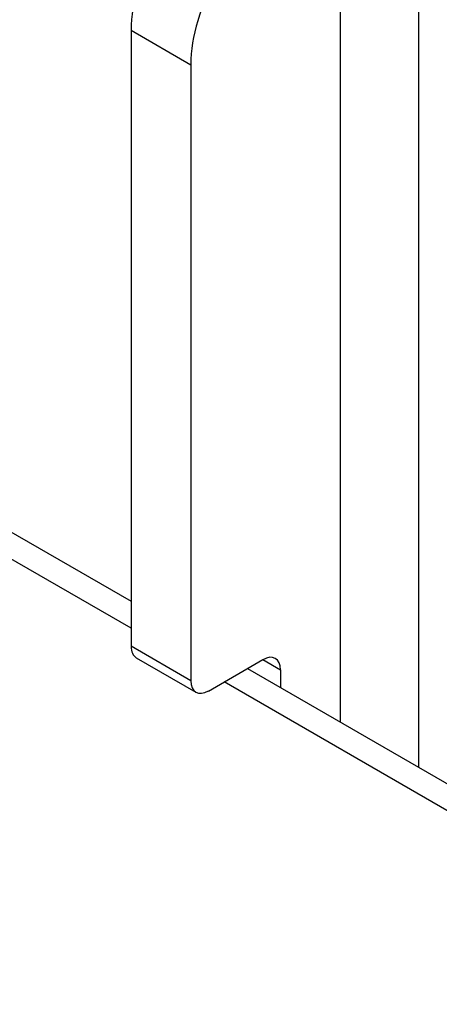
# Model space of a CAD drawing. Header units: inches. Extents: x 12 to 265, y 22 to 126.
# Tile 106 of 110: x 263.28 to 263.801, y 104.387 to 105.611. Entities that reach past the tile are written whole.
import ezdxf

# ---------------------------------------------------------------- set-up
doc = ezdxf.new("R2010")
doc.units = ezdxf.units.IN
doc.header["$MEASUREMENT"] = 0
doc.layers.add('Visible Edges(ANSI)', color=7, linetype='Continuous', lineweight=25)
doc.layers.add('Visible Tangent Edges(ANSI)', color=7, linetype='Continuous', lineweight=25)

msp = doc.modelspace()

# ---------------------------------------------------------------- linework, layer by layer
at = {"layer": 'Visible Edges(ANSI)'}
for p, q in [((231.4921, 123.3209), (263.4183, 104.8883)), ((263.7754, 105.6806), (263.7754, 104.6822)), ((263.4183, 105.5982), (263.4183, 104.8324)), ((263.4926, 105.5554), (263.4926, 104.7895)), ((263.4248, 104.8182), (263.499, 104.7753)), ((263.5145, 104.7768), (263.582, 104.8158)), ((263.5629, 104.8048), (264.228, 104.4209)), ((263.6039, 104.8032), (263.6039, 104.7811))]:
    msp.add_line(p, q, dxfattribs=at)
for centre, major_axis, start_param, end_param in [((263.5286, 105.6619), (-0.078, -0.1351), 3.926991, 5.497787), ((263.6029, 105.6191), (0.078, 0.1351), 0.785398, 2.356194), ((263.4403, 104.845), (-0.0155, -0.0268), 5.497787, 6.283185), ((263.582, 104.7905), (0.0155, 0.0268), 5.497787, 7.068583), ((263.5145, 104.8022), (-0.0155, -0.0268), 5.497787, 7.068583)]:
    msp.add_ellipse(centre, major_axis=major_axis, ratio=0.57735, start_param=start_param, end_param=end_param, dxfattribs=at)
at = {"layer": 'Visible Tangent Edges(ANSI)'}
for p, q in [((263.4183, 104.8548), (231.4631, 123.3042)), ((263.6782, 105.7899), (263.6782, 104.7383)), ((263.4183, 105.5982), (263.4926, 105.5554)), ((263.4926, 104.7895), (263.4183, 104.8324)), ((263.582, 104.8158), (263.6039, 104.8032)), ((264.228, 104.3874), (263.5339, 104.7881))]:
    msp.add_line(p, q, dxfattribs=at)

doc.saveas('drawing.dxf')
